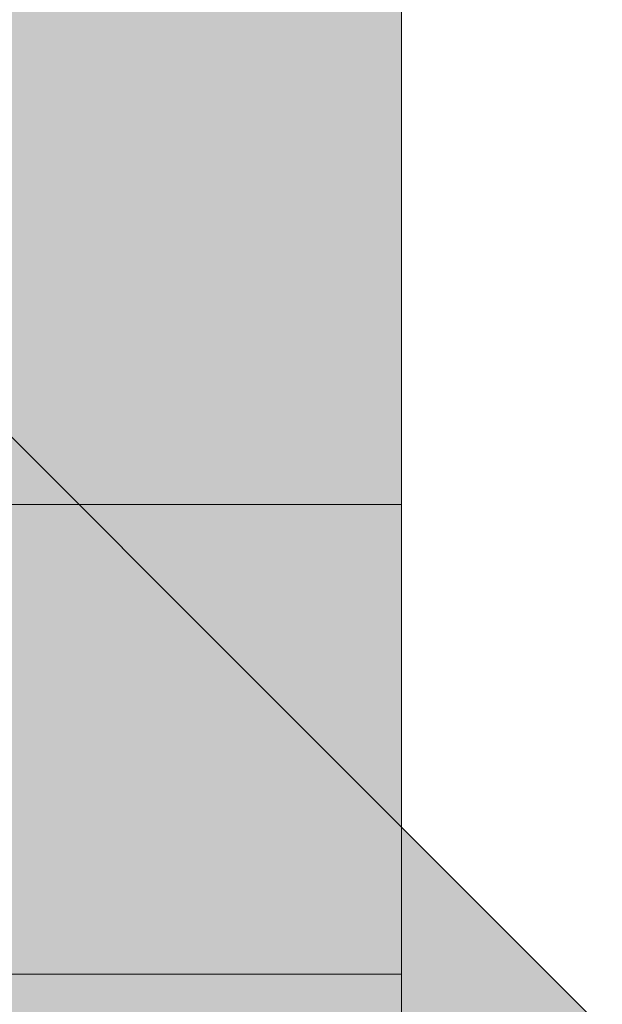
# Model space of a CAD drawing. Header units: millimetres. Extents: x 17 to 413, y 4 to 292.
# Tile 50 of 57: x 189.5 to 191.23, y 235.61 to 238.53. Entities that reach past the tile are written whole.
import ezdxf

# ---------------------------------------------------------------- set-up
doc = ezdxf.new("R2010")
doc.units = ezdxf.units.MM
doc.layers.add('FILL-WHITE', color=7, linetype='Continuous')
doc.layers.add('LINE-CORE', color=7, linetype='Continuous')

msp = doc.modelspace()

# ---------------------------------------------------------------- hatches: boundary and pattern name
at = {"layer": 'FILL-WHITE', "true_color": 0xffffff}
h = msp.add_hatch(color=7, dxfattribs=at)
h.dxf.hatch_style = 1
h.paths.add_polyline_path([(188.3465, 257.516), (190.6325, 257.516), (190.6325, 237.0926), (188.3465, 237.0926)])
h = msp.add_hatch(color=7, dxfattribs=at)
h.dxf.hatch_style = 1
h.paths.add_polyline_path([(188.3465, 257.516), (190.6325, 257.516), (190.6325, 210.5), (188.3465, 210.5)])
h = msp.add_hatch(color=7, dxfattribs=at)
h.dxf.hatch_style = 1
h.paths.add_polyline_path([(188.3465, 254.904), (190.6325, 254.904), (190.6325, 235.7), (188.3465, 235.7)])
h = msp.add_hatch(color=7, dxfattribs=at)
h.dxf.hatch_style = 1
h.paths.add_polyline_path([(190.6325, 254.904), (190.6325, 235.7), (188.3465, 235.7), (188.3465, 254.904)])
h = msp.add_hatch(color=7, dxfattribs=at)
h.dxf.hatch_style = 1
h.paths.add_polyline_path([(191.2273, 235.5415), (191.2273, 212.1608), (188.3805, 212.1608), (188.3805, 238.3883)])
h = msp.add_hatch(color=7, dxfattribs=at)
h.dxf.hatch_style = 1
h.paths.add_polyline_path([(188.3825, 238.3863), (191.2273, 235.5415), (191.2273, 212.1608), (188.3825, 212.1608), (188.381, 212.148), (188.3805, 212.148), (188.3805, 238.3883)])
h = msp.add_hatch(color=7, dxfattribs=at)
h.dxf.hatch_style = 1
h.paths.add_polyline_path([(190.6325, 237.0926), (190.6325, 210.5), (188.3465, 210.5), (188.3465, 237.0926)])

# ---------------------------------------------------------------- linework, layer by layer
at = {"layer": 'LINE-CORE', "lineweight": 5}
for points in [[(188.3465, 257.516), (190.6325, 257.516), (190.6325, 237.0926), (188.3465, 237.0926)], [(188.3465, 257.516), (190.6325, 257.516), (190.6325, 210.5), (188.3465, 210.5)], [(188.3465, 254.904), (190.6325, 254.904), (190.6325, 235.7), (188.3465, 235.7)], [(190.6325, 254.904), (190.6325, 235.7), (188.3465, 235.7), (188.3465, 254.904)], [(191.2273, 235.5415), (191.2273, 212.1608), (191.2273, 212.1608), (188.3805, 212.1608), (188.3805, 238.3883)], [(188.3825, 238.3863), (188.3825, 238.3863), (191.2273, 235.5415), (191.2273, 235.5415), (191.2273, 212.1608), (188.3825, 212.1608), (188.381, 212.148), (188.3805, 212.148), (188.3805, 238.3883)], [(190.6325, 237.0926), (190.6325, 210.5), (190.6325, 210.5), (188.3465, 210.5), (188.3465, 237.0926), (188.3465, 237.0926)]]:
    msp.add_lwpolyline(points, close=True, dxfattribs=at)

doc.saveas('drawing.dxf')
